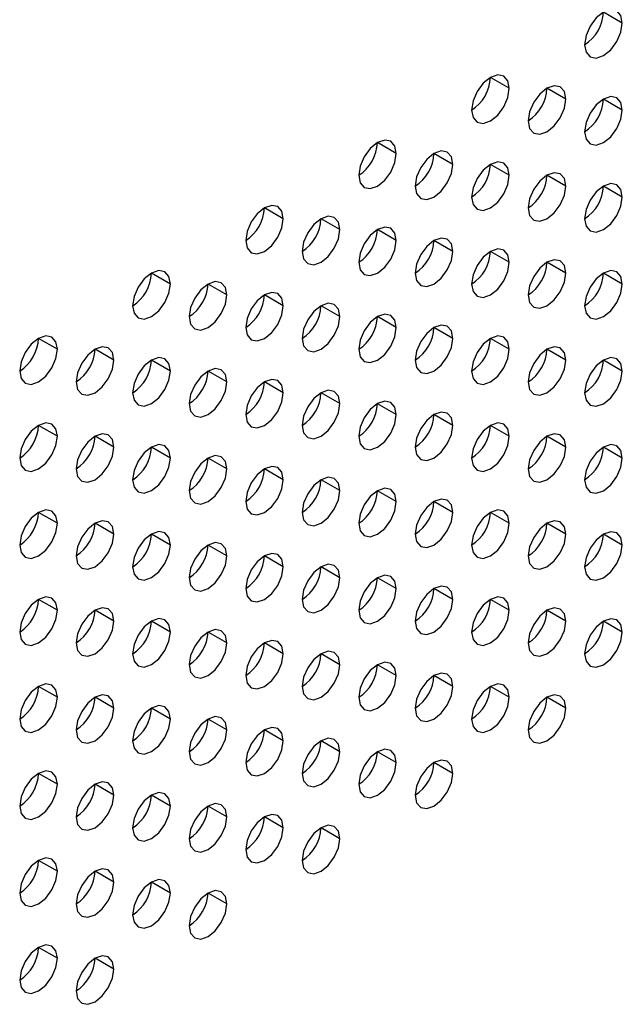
# Model space of a CAD drawing. Header units: millimetres. Extents: x 0 to 1118, y 0 to 864.
# Tile 194 of 256: x 987.28 to 989.54, y 667.89 to 671.58. Entities that reach past the tile are written whole.
import ezdxf

# ---------------------------------------------------------------- set-up
doc = ezdxf.new("R2010")
doc.units = ezdxf.units.MM

msp = doc.modelspace()

# ---------------------------------------------------------------- linework, layer by layer
at = {"color": 7, "linetype": 'Continuous', "lineweight": 25}
for p, q in [((989.5448, 671.5699), (989.4741, 671.6107)), ((989.1206, 671.325), (989.0499, 671.3658)), ((989.3327, 671.2842), (989.262, 671.325)), ((989.5448, 671.2433), (989.4741, 671.2841)), ((988.6963, 671.0801), (988.6256, 671.1209)), ((988.9084, 671.0392), (988.8377, 671.08)), ((989.1206, 670.9984), (989.0499, 671.0392)), ((989.3327, 670.9575), (989.262, 670.9984)), ((989.5448, 670.9167), (989.4741, 670.9575)), ((988.272, 670.8352), (988.2013, 670.876)), ((988.4842, 670.7943), (988.4135, 670.8351)), ((988.6963, 670.7535), (988.6256, 670.7943)), ((988.9084, 670.7126), (988.8377, 670.7534)), ((989.1206, 670.6718), (989.0499, 670.7126)), ((989.3327, 670.6309), (989.262, 670.6717)), ((987.8478, 670.5902), (987.7771, 670.6311)), ((989.5448, 670.5901), (989.4741, 670.6309)), ((988.0599, 670.5494), (987.9892, 670.5902)), ((988.272, 670.5085), (988.2013, 670.5494)), ((988.4842, 670.4677), (988.4135, 670.5085)), ((988.6963, 670.4268), (988.6256, 670.4677)), ((988.9084, 670.386), (988.8377, 670.4268)), ((987.4235, 670.3453), (987.3528, 670.3861)), ((989.1206, 670.3451), (989.0499, 670.386)), ((987.6356, 670.3045), (987.5649, 670.3453)), ((989.3327, 670.3043), (989.262, 670.3451)), ((987.8478, 670.2636), (987.7771, 670.3044)), ((989.5448, 670.2635), (989.4741, 670.3043)), ((988.0599, 670.2228), (987.9892, 670.2636)), ((988.272, 670.1819), (988.2013, 670.2227)), ((988.4842, 670.1411), (988.4135, 670.1819)), ((988.6963, 670.1002), (988.6256, 670.141)), ((988.9084, 670.0594), (988.8377, 670.1002)), ((987.4235, 670.0187), (987.3528, 670.0595)), ((989.1206, 670.0185), (989.0499, 670.0594)), ((987.6356, 669.9778), (987.5649, 670.0187)), ((989.3327, 669.9777), (989.262, 670.0185)), ((987.8478, 669.937), (987.7771, 669.9778)), ((989.5448, 669.9368), (989.4741, 669.9777)), ((988.0599, 669.8962), (987.9892, 669.937)), ((988.272, 669.8553), (988.2013, 669.8961)), ((988.4842, 669.8145), (988.4135, 669.8553)), ((988.6963, 669.7736), (988.6256, 669.8144)), ((988.9084, 669.7328), (988.8377, 669.7736)), ((987.4235, 669.6921), (987.3528, 669.7329)), ((989.1206, 669.6919), (989.0499, 669.7327)), ((987.6356, 669.6512), (987.5649, 669.692)), ((989.3327, 669.6511), (989.262, 669.6919)), ((987.8478, 669.6104), (987.7771, 669.6512)), ((989.5448, 669.6102), (989.4741, 669.651)), ((988.0599, 669.5695), (987.9892, 669.6104)), ((988.272, 669.5287), (988.2013, 669.5695)), ((988.4842, 669.4878), (988.4135, 669.5287)), ((988.6963, 669.447), (988.6256, 669.4878)), ((988.9084, 669.4061), (988.8377, 669.447)), ((987.4235, 669.3655), (987.3528, 669.4063)), ((989.1206, 669.3653), (989.0499, 669.4061)), ((987.6356, 669.3246), (987.5649, 669.3654)), ((989.3327, 669.3245), (989.262, 669.3653)), ((987.8478, 669.2838), (987.7771, 669.3246)), ((989.5448, 669.2836), (989.4741, 669.3244)), ((988.0599, 669.2429), (987.9892, 669.2837)), ((988.272, 669.2021), (988.2013, 669.2429)), ((988.4842, 669.1612), (988.4135, 669.202)), ((988.6963, 669.1204), (988.6256, 669.1612)), ((988.9084, 669.0795), (988.8377, 669.1204)), ((987.4235, 669.0388), (987.3528, 669.0797)), ((989.1206, 669.0387), (989.0499, 669.0795)), ((987.6356, 668.998), (987.5649, 669.0388)), ((989.3327, 668.9978), (989.262, 669.0387)), ((987.8478, 668.9571), (987.7771, 668.998)), ((988.0599, 668.9163), (987.9892, 668.9571)), ((988.272, 668.8755), (988.2013, 668.9163)), ((988.4842, 668.8346), (988.4135, 668.8754)), ((988.6963, 668.7938), (988.6256, 668.8346)), ((988.9084, 668.7529), (988.8377, 668.7937)), ((987.4235, 668.7122), (987.3528, 668.753)), ((987.6356, 668.6714), (987.5649, 668.7122)), ((987.8478, 668.6305), (987.7771, 668.6714)), ((988.0599, 668.5897), (987.9892, 668.6305)), ((988.272, 668.5488), (988.2013, 668.5897)), ((988.4842, 668.508), (988.4135, 668.5488)), ((987.4235, 668.3856), (987.3528, 668.4264)), ((987.6356, 668.3448), (987.5649, 668.3856)), ((987.8478, 668.3039), (987.7771, 668.3447)), ((988.0599, 668.2631), (987.9892, 668.3039)), ((987.4235, 668.059), (987.3528, 668.0998)), ((987.6356, 668.0181), (987.5649, 668.059))]:
    msp.add_line(p, q, dxfattribs=at)
at = {"color": 7, "linetype": 'Continuous', "lineweight": 25, "flags": 128}
for points in [[(989.5448, 671.5699), (989.5394, 671.5981), (989.5241, 671.6157), (989.5012, 671.6202), (989.4741, 671.6108), (989.4471, 671.5889), (989.4241, 671.558), (989.4088, 671.5226), (989.4034, 671.4883)], [(989.4034, 671.4883), (989.4088, 671.4601), (989.4241, 671.4425), (989.4471, 671.438), (989.4741, 671.4474), (989.5012, 671.4693), (989.5241, 671.5002), (989.5394, 671.5356), (989.5448, 671.5699)], [(989.1206, 671.325), (989.1152, 671.3531), (989.0999, 671.3708), (989.0769, 671.3752), (989.0499, 671.3658), (989.0228, 671.344), (988.9999, 671.3131), (988.9845, 671.2777), (988.9791, 671.2434)], [(989.3327, 671.2842), (989.3273, 671.3123), (989.312, 671.3299), (989.289, 671.3344), (989.262, 671.325), (989.2349, 671.3031), (989.212, 671.2722), (989.1967, 671.2369), (989.1913, 671.2025)], [(988.9791, 671.2434), (988.9845, 671.2152), (988.9999, 671.1976), (989.0228, 671.1931), (989.0499, 671.2025), (989.0769, 671.2244), (989.0999, 671.2553), (989.1152, 671.2906), (989.1206, 671.325)], [(989.5448, 671.2433), (989.5394, 671.2714), (989.5241, 671.2891), (989.5012, 671.2935), (989.4741, 671.2841), (989.4471, 671.2623), (989.4241, 671.2314), (989.4088, 671.196), (989.4034, 671.1617)], [(989.1913, 671.2025), (989.1967, 671.1744), (989.212, 671.1567), (989.2349, 671.1523), (989.262, 671.1617), (989.289, 671.1835), (989.312, 671.2145), (989.3273, 671.2498), (989.3327, 671.2842)], [(989.4034, 671.1617), (989.4088, 671.1335), (989.4241, 671.1159), (989.4471, 671.1114), (989.4741, 671.1208), (989.5012, 671.1427), (989.5241, 671.1736), (989.5394, 671.2089), (989.5448, 671.2433)], [(988.6963, 671.0801), (988.6909, 671.1082), (988.6756, 671.1259), (988.6526, 671.1303), (988.6256, 671.1209), (988.5985, 671.0991), (988.5756, 671.0681), (988.5603, 671.0328), (988.5549, 670.9984)], [(988.5549, 670.9984), (988.5603, 670.9703), (988.5756, 670.9527), (988.5985, 670.9482), (988.6256, 670.9576), (988.6526, 670.9794), (988.6756, 671.0104), (988.6909, 671.0457), (988.6963, 671.0801)], [(988.9084, 671.0392), (988.903, 671.0674), (988.8877, 671.085), (988.8648, 671.0895), (988.8377, 671.0801), (988.8107, 671.0582), (988.7877, 671.0273), (988.7724, 670.9919), (988.767, 670.9576)], [(988.767, 670.9576), (988.7724, 670.9294), (988.7877, 670.9118), (988.8107, 670.9073), (988.8377, 670.9168), (988.8648, 670.9386), (988.8877, 670.9695), (988.903, 671.0049), (988.9084, 671.0392)], [(989.1206, 670.9984), (989.1152, 671.0265), (989.0999, 671.0442), (989.0769, 671.0486), (989.0499, 671.0392), (989.0228, 671.0174), (988.9999, 670.9864), (988.9845, 670.9511), (988.9791, 670.9167)], [(988.9791, 670.9167), (988.9845, 670.8886), (988.9999, 670.871), (989.0228, 670.8665), (989.0499, 670.8759), (989.0769, 670.8977), (989.0999, 670.9287), (989.1152, 670.964), (989.1206, 670.9984)], [(989.3327, 670.9575), (989.3273, 670.9857), (989.312, 671.0033), (989.289, 671.0078), (989.262, 670.9984), (989.2349, 670.9765), (989.212, 670.9456), (989.1967, 670.9102), (989.1913, 670.8759)], [(989.5448, 670.9167), (989.5394, 670.9448), (989.5241, 670.9625), (989.5012, 670.9669), (989.4741, 670.9575), (989.4471, 670.9357), (989.4241, 670.9047), (989.4088, 670.8694), (989.4034, 670.835)], [(989.1913, 670.8759), (989.1967, 670.8478), (989.212, 670.8301), (989.2349, 670.8257), (989.262, 670.8351), (989.289, 670.8569), (989.312, 670.8878), (989.3273, 670.9232), (989.3327, 670.9575)], [(989.4034, 670.835), (989.4088, 670.8069), (989.4241, 670.7893), (989.4471, 670.7848), (989.4741, 670.7942), (989.5012, 670.8161), (989.5241, 670.847), (989.5394, 670.8823), (989.5448, 670.9167)], [(988.272, 670.8352), (988.2667, 670.8633), (988.2513, 670.8809), (988.2284, 670.8854), (988.2013, 670.876), (988.1743, 670.8541), (988.1513, 670.8232), (988.136, 670.7879), (988.1306, 670.7535)], [(988.1306, 670.7535), (988.136, 670.7254), (988.1513, 670.7077), (988.1743, 670.7033), (988.2013, 670.7127), (988.2284, 670.7345), (988.2513, 670.7655), (988.2667, 670.8008), (988.272, 670.8352)], [(988.4842, 670.7943), (988.4788, 670.8224), (988.4635, 670.8401), (988.4405, 670.8445), (988.4135, 670.8351), (988.3864, 670.8133), (988.3635, 670.7824), (988.3481, 670.747), (988.3427, 670.7127)], [(988.3427, 670.7127), (988.3481, 670.6845), (988.3635, 670.6669), (988.3864, 670.6624), (988.4135, 670.6718), (988.4405, 670.6937), (988.4635, 670.7246), (988.4788, 670.76), (988.4842, 670.7943)], [(988.6963, 670.7535), (988.6909, 670.7816), (988.6756, 670.7992), (988.6526, 670.8037), (988.6256, 670.7943), (988.5985, 670.7725), (988.5756, 670.7415), (988.5603, 670.7062), (988.5549, 670.6718)], [(988.5549, 670.6718), (988.5603, 670.6437), (988.5756, 670.626), (988.5985, 670.6216), (988.6256, 670.631), (988.6526, 670.6528), (988.6756, 670.6838), (988.6909, 670.7191), (988.6963, 670.7535)], [(988.9084, 670.7126), (988.903, 670.7408), (988.8877, 670.7584), (988.8648, 670.7629), (988.8377, 670.7534), (988.8107, 670.7316), (988.7877, 670.7007), (988.7724, 670.6653), (988.767, 670.631)], [(988.767, 670.631), (988.7724, 670.6028), (988.7877, 670.5852), (988.8107, 670.5807), (988.8377, 670.5901), (988.8648, 670.612), (988.8877, 670.6429), (988.903, 670.6783), (988.9084, 670.7126)], [(989.1206, 670.6718), (989.1152, 670.6999), (989.0999, 670.7175), (989.0769, 670.722), (989.0499, 670.7126), (989.0228, 670.6908), (988.9999, 670.6598), (988.9845, 670.6245), (988.9791, 670.5901)], [(988.9791, 670.5901), (988.9845, 670.562), (988.9999, 670.5443), (989.0228, 670.5399), (989.0499, 670.5493), (989.0769, 670.5711), (989.0999, 670.6021), (989.1152, 670.6374), (989.1206, 670.6718)], [(989.3327, 670.6309), (989.3273, 670.6591), (989.312, 670.6767), (989.289, 670.6812), (989.262, 670.6718), (989.2349, 670.6499), (989.212, 670.619), (989.1967, 670.5836), (989.1913, 670.5493)], [(987.8478, 670.5902), (987.8424, 670.6184), (987.8271, 670.636), (987.8041, 670.6405), (987.7771, 670.6311), (987.75, 670.6092), (987.7271, 670.5783), (987.7117, 670.5429), (987.7063, 670.5086)], [(989.1913, 670.5493), (989.1967, 670.5211), (989.212, 670.5035), (989.2349, 670.499), (989.262, 670.5084), (989.289, 670.5303), (989.312, 670.5612), (989.3273, 670.5966), (989.3327, 670.6309)], [(989.5448, 670.5901), (989.5394, 670.6182), (989.5241, 670.6359), (989.5012, 670.6403), (989.4741, 670.6309), (989.4471, 670.6091), (989.4241, 670.5781), (989.4088, 670.5428), (989.4034, 670.5084)], [(988.0599, 670.5494), (988.0545, 670.5775), (988.0392, 670.5952), (988.0163, 670.5996), (987.9892, 670.5902), (987.9621, 670.5684), (987.9392, 670.5374), (987.9239, 670.5021), (987.9185, 670.4677)], [(987.7063, 670.5086), (987.7117, 670.4804), (987.7271, 670.4628), (987.75, 670.4584), (987.7771, 670.4678), (987.8041, 670.4896), (987.8271, 670.5205), (987.8424, 670.5559), (987.8478, 670.5902)], [(988.272, 670.5085), (988.2667, 670.5367), (988.2513, 670.5543), (988.2284, 670.5588), (988.2013, 670.5494), (988.1743, 670.5275), (988.1513, 670.4966), (988.136, 670.4613), (988.1306, 670.4269)], [(989.4034, 670.5084), (989.4088, 670.4803), (989.4241, 670.4626), (989.4471, 670.4582), (989.4741, 670.4676), (989.5012, 670.4894), (989.5241, 670.5204), (989.5394, 670.5557), (989.5448, 670.5901)], [(987.9185, 670.4677), (987.9239, 670.4396), (987.9392, 670.422), (987.9621, 670.4175), (987.9892, 670.4269), (988.0163, 670.4487), (988.0392, 670.4797), (988.0545, 670.515), (988.0599, 670.5494)], [(988.4842, 670.4677), (988.4788, 670.4958), (988.4635, 670.5135), (988.4405, 670.5179), (988.4135, 670.5085), (988.3864, 670.4867), (988.3635, 670.4557), (988.3481, 670.4204), (988.3427, 670.386)], [(988.1306, 670.4269), (988.136, 670.3988), (988.1513, 670.3811), (988.1743, 670.3767), (988.2013, 670.3861), (988.2284, 670.4079), (988.2513, 670.4388), (988.2667, 670.4742), (988.272, 670.5085)], [(988.3427, 670.386), (988.3481, 670.3579), (988.3635, 670.3403), (988.3864, 670.3358), (988.4135, 670.3452), (988.4405, 670.3671), (988.4635, 670.398), (988.4788, 670.4333), (988.4842, 670.4677)], [(988.6963, 670.4268), (988.6909, 670.455), (988.6756, 670.4726), (988.6526, 670.4771), (988.6256, 670.4677), (988.5985, 670.4458), (988.5756, 670.4149), (988.5603, 670.3796), (988.5549, 670.3452)], [(988.5549, 670.3452), (988.5603, 670.3171), (988.5756, 670.2994), (988.5985, 670.295), (988.6256, 670.3044), (988.6526, 670.3262), (988.6756, 670.3571), (988.6909, 670.3925), (988.6963, 670.4268)], [(988.9084, 670.386), (988.903, 670.4141), (988.8877, 670.4318), (988.8648, 670.4362), (988.8377, 670.4268), (988.8107, 670.405), (988.7877, 670.374), (988.7724, 670.3387), (988.767, 670.3044)], [(987.4235, 670.3453), (987.4181, 670.3734), (987.4028, 670.3911), (987.3799, 670.3955), (987.3528, 670.3861), (987.3257, 670.3643), (987.3028, 670.3334), (987.2875, 670.298), (987.2821, 670.2637)], [(988.767, 670.3044), (988.7724, 670.2762), (988.7877, 670.2586), (988.8107, 670.2541), (988.8377, 670.2635), (988.8648, 670.2854), (988.8877, 670.3163), (988.903, 670.3516), (988.9084, 670.386)], [(989.1206, 670.3451), (989.1152, 670.3733), (989.0999, 670.3909), (989.0769, 670.3954), (989.0499, 670.386), (989.0228, 670.3641), (988.9999, 670.3332), (988.9845, 670.2979), (988.9791, 670.2635)], [(987.2821, 670.2637), (987.2875, 670.2355), (987.3028, 670.2179), (987.3257, 670.2134), (987.3528, 670.2228), (987.3799, 670.2447), (987.4028, 670.2756), (987.4181, 670.311), (987.4235, 670.3453)], [(987.6356, 670.3045), (987.6303, 670.3326), (987.6149, 670.3502), (987.592, 670.3547), (987.5649, 670.3453), (987.5379, 670.3235), (987.5149, 670.2925), (987.4996, 670.2572), (987.4942, 670.2228)], [(988.9791, 670.2635), (988.9845, 670.2354), (988.9999, 670.2177), (989.0228, 670.2133), (989.0499, 670.2227), (989.0769, 670.2445), (989.0999, 670.2755), (989.1152, 670.3108), (989.1206, 670.3451)], [(989.3327, 670.3043), (989.3273, 670.3324), (989.312, 670.3501), (989.289, 670.3545), (989.262, 670.3451), (989.2349, 670.3233), (989.212, 670.2924), (989.1967, 670.257), (989.1913, 670.2227)], [(987.4942, 670.2228), (987.4996, 670.1947), (987.5149, 670.177), (987.5379, 670.1726), (987.5649, 670.182), (987.592, 670.2038), (987.6149, 670.2348), (987.6303, 670.2701), (987.6356, 670.3045)], [(987.8478, 670.2636), (987.8424, 670.2918), (987.8271, 670.3094), (987.8041, 670.3139), (987.7771, 670.3044), (987.75, 670.2826), (987.7271, 670.2517), (987.7117, 670.2163), (987.7063, 670.182)], [(989.1913, 670.2227), (989.1967, 670.1945), (989.212, 670.1769), (989.2349, 670.1724), (989.262, 670.1818), (989.289, 670.2037), (989.312, 670.2346), (989.3273, 670.2699), (989.3327, 670.3043)], [(989.5448, 670.2635), (989.5394, 670.2916), (989.5241, 670.3092), (989.5012, 670.3137), (989.4741, 670.3043), (989.4471, 670.2825), (989.4241, 670.2515), (989.4088, 670.2162), (989.4034, 670.1818)], [(987.7063, 670.182), (987.7117, 670.1538), (987.7271, 670.1362), (987.75, 670.1317), (987.7771, 670.1411), (987.8041, 670.163), (987.8271, 670.1939), (987.8424, 670.2293), (987.8478, 670.2636)], [(988.0599, 670.2228), (988.0545, 670.2509), (988.0392, 670.2685), (988.0163, 670.273), (987.9892, 670.2636), (987.9621, 670.2418), (987.9392, 670.2108), (987.9239, 670.1755), (987.9185, 670.1411)], [(989.4034, 670.1818), (989.4088, 670.1537), (989.4241, 670.136), (989.4471, 670.1316), (989.4741, 670.141), (989.5012, 670.1628), (989.5241, 670.1938), (989.5394, 670.2291), (989.5448, 670.2635)], [(987.9185, 670.1411), (987.9239, 670.113), (987.9392, 670.0953), (987.9621, 670.0909), (987.9892, 670.1003), (988.0163, 670.1221), (988.0392, 670.1531), (988.0545, 670.1884), (988.0599, 670.2228)], [(988.272, 670.1819), (988.2667, 670.2101), (988.2513, 670.2277), (988.2284, 670.2322), (988.2013, 670.2228), (988.1743, 670.2009), (988.1513, 670.17), (988.136, 670.1346), (988.1306, 670.1003)], [(988.4842, 670.1411), (988.4788, 670.1692), (988.4635, 670.1869), (988.4405, 670.1913), (988.4135, 670.1819), (988.3864, 670.1601), (988.3635, 670.1291), (988.3481, 670.0938), (988.3427, 670.0594)], [(988.1306, 670.1003), (988.136, 670.0721), (988.1513, 670.0545), (988.1743, 670.05), (988.2013, 670.0594), (988.2284, 670.0813), (988.2513, 670.1122), (988.2667, 670.1476), (988.272, 670.1819)], [(988.6963, 670.1002), (988.6909, 670.1284), (988.6756, 670.146), (988.6526, 670.1505), (988.6256, 670.1411), (988.5985, 670.1192), (988.5756, 670.0883), (988.5603, 670.0529), (988.5549, 670.0186)], [(988.3427, 670.0594), (988.3481, 670.0313), (988.3635, 670.0137), (988.3864, 670.0092), (988.4135, 670.0186), (988.4405, 670.0404), (988.4635, 670.0714), (988.4788, 670.1067), (988.4842, 670.1411)], [(988.5549, 670.0186), (988.5603, 669.9904), (988.5756, 669.9728), (988.5985, 669.9683), (988.6256, 669.9778), (988.6526, 669.9996), (988.6756, 670.0305), (988.6909, 670.0659), (988.6963, 670.1002)], [(988.9084, 670.0594), (988.903, 670.0875), (988.8877, 670.1052), (988.8648, 670.1096), (988.8377, 670.1002), (988.8107, 670.0784), (988.7877, 670.0474), (988.7724, 670.0121), (988.767, 669.9777)], [(987.4235, 670.0187), (987.4181, 670.0468), (987.4028, 670.0645), (987.3799, 670.0689), (987.3528, 670.0595), (987.3257, 670.0377), (987.3028, 670.0067), (987.2875, 669.9714), (987.2821, 669.9371)], [(988.767, 669.9777), (988.7724, 669.9496), (988.7877, 669.932), (988.8107, 669.9275), (988.8377, 669.9369), (988.8648, 669.9587), (988.8877, 669.9897), (988.903, 670.025), (988.9084, 670.0594)], [(989.1206, 670.0185), (989.1152, 670.0467), (989.0999, 670.0643), (989.0769, 670.0688), (989.0499, 670.0594), (989.0228, 670.0375), (988.9999, 670.0066), (988.9845, 669.9712), (988.9791, 669.9369)], [(987.2821, 669.9371), (987.2875, 669.9089), (987.3028, 669.8913), (987.3257, 669.8868), (987.3528, 669.8962), (987.3799, 669.9181), (987.4028, 669.949), (987.4181, 669.9843), (987.4235, 670.0187)], [(987.6356, 669.9778), (987.6303, 670.006), (987.6149, 670.0236), (987.592, 670.0281), (987.5649, 670.0187), (987.5379, 669.9968), (987.5149, 669.9659), (987.4996, 669.9306), (987.4942, 669.8962)], [(988.9791, 669.9369), (988.9845, 669.9088), (988.9999, 669.8911), (989.0228, 669.8867), (989.0499, 669.8961), (989.0769, 669.9179), (989.0999, 669.9488), (989.1152, 669.9842), (989.1206, 670.0185)], [(989.3327, 669.9777), (989.3273, 670.0058), (989.312, 670.0235), (989.289, 670.0279), (989.262, 670.0185), (989.2349, 669.9967), (989.212, 669.9657), (989.1967, 669.9304), (989.1913, 669.896)], [(987.4942, 669.8962), (987.4996, 669.8681), (987.5149, 669.8504), (987.5379, 669.846), (987.5649, 669.8554), (987.592, 669.8772), (987.6149, 669.9082), (987.6303, 669.9435), (987.6356, 669.9778)], [(987.8478, 669.937), (987.8424, 669.9651), (987.8271, 669.9828), (987.8041, 669.9872), (987.7771, 669.9778), (987.75, 669.956), (987.7271, 669.9251), (987.7117, 669.8897), (987.7063, 669.8554)], [(989.1913, 669.896), (989.1967, 669.8679), (989.212, 669.8503), (989.2349, 669.8458), (989.262, 669.8552), (989.289, 669.877), (989.312, 669.908), (989.3273, 669.9433), (989.3327, 669.9777)], [(989.5448, 669.9368), (989.5394, 669.965), (989.5241, 669.9826), (989.5012, 669.9871), (989.4741, 669.9777), (989.4471, 669.9558), (989.4241, 669.9249), (989.4088, 669.8896), (989.4034, 669.8552)], [(987.7063, 669.8554), (987.7117, 669.8272), (987.7271, 669.8096), (987.75, 669.8051), (987.7771, 669.8145), (987.8041, 669.8364), (987.8271, 669.8673), (987.8424, 669.9026), (987.8478, 669.937)], [(988.0599, 669.8962), (988.0545, 669.9243), (988.0392, 669.9419), (988.0163, 669.9464), (987.9892, 669.937), (987.9621, 669.9151), (987.9392, 669.8842), (987.9239, 669.8489), (987.9185, 669.8145)], [(989.4034, 669.8552), (989.4088, 669.8271), (989.4241, 669.8094), (989.4471, 669.805), (989.4741, 669.8144), (989.5012, 669.8362), (989.5241, 669.8671), (989.5394, 669.9025), (989.5448, 669.9368)], [(987.9185, 669.8145), (987.9239, 669.7864), (987.9392, 669.7687), (987.9621, 669.7643), (987.9892, 669.7737), (988.0163, 669.7955), (988.0392, 669.8265), (988.0545, 669.8618), (988.0599, 669.8962)], [(988.272, 669.8553), (988.2667, 669.8834), (988.2513, 669.9011), (988.2284, 669.9055), (988.2013, 669.8961), (988.1743, 669.8743), (988.1513, 669.8434), (988.136, 669.808), (988.1306, 669.7737)], [(988.1306, 669.7737), (988.136, 669.7455), (988.1513, 669.7279), (988.1743, 669.7234), (988.2013, 669.7328), (988.2284, 669.7547), (988.2513, 669.7856), (988.2667, 669.8209), (988.272, 669.8553)], [(988.4842, 669.8145), (988.4788, 669.8426), (988.4635, 669.8602), (988.4405, 669.8647), (988.4135, 669.8553), (988.3864, 669.8335), (988.3635, 669.8025), (988.3481, 669.7672), (988.3427, 669.7328)], [(988.6963, 669.7736), (988.6909, 669.8018), (988.6756, 669.8194), (988.6526, 669.8238), (988.6256, 669.8144), (988.5985, 669.7926), (988.5756, 669.7617), (988.5603, 669.7263), (988.5549, 669.692)], [(988.3427, 669.7328), (988.3481, 669.7047), (988.3635, 669.687), (988.3864, 669.6826), (988.4135, 669.692), (988.4405, 669.7138), (988.4635, 669.7448), (988.4788, 669.7801), (988.4842, 669.8145)], [(988.9084, 669.7328), (988.903, 669.7609), (988.8877, 669.7785), (988.8648, 669.783), (988.8377, 669.7736), (988.8107, 669.7518), (988.7877, 669.7208), (988.7724, 669.6855), (988.767, 669.6511)], [(987.4235, 669.6921), (987.4181, 669.7202), (987.4028, 669.7379), (987.3799, 669.7423), (987.3528, 669.7329), (987.3257, 669.7111), (987.3028, 669.6801), (987.2875, 669.6448), (987.2821, 669.6104)], [(988.5549, 669.692), (988.5603, 669.6638), (988.5756, 669.6462), (988.5985, 669.6417), (988.6256, 669.6511), (988.6526, 669.673), (988.6756, 669.7039), (988.6909, 669.7393), (988.6963, 669.7736)], [(989.1206, 669.6919), (989.1152, 669.7201), (989.0999, 669.7377), (989.0769, 669.7422), (989.0499, 669.7327), (989.0228, 669.7109), (988.9999, 669.68), (988.9845, 669.6446), (988.9791, 669.6103)], [(988.767, 669.6511), (988.7724, 669.623), (988.7877, 669.6053), (988.8107, 669.6009), (988.8377, 669.6103), (988.8648, 669.6321), (988.8877, 669.6631), (988.903, 669.6984), (988.9084, 669.7328)], [(987.2821, 669.6104), (987.2875, 669.5823), (987.3028, 669.5647), (987.3257, 669.5602), (987.3528, 669.5696), (987.3799, 669.5914), (987.4028, 669.6224), (987.4181, 669.6577), (987.4235, 669.6921)], [(987.6356, 669.6512), (987.6303, 669.6794), (987.6149, 669.697), (987.592, 669.7015), (987.5649, 669.6921), (987.5379, 669.6702), (987.5149, 669.6393), (987.4996, 669.6039), (987.4942, 669.5696)], [(988.9791, 669.6103), (988.9845, 669.5821), (988.9999, 669.5645), (989.0228, 669.56), (989.0499, 669.5694), (989.0769, 669.5913), (989.0999, 669.6222), (989.1152, 669.6576), (989.1206, 669.6919)], [(989.3327, 669.6511), (989.3273, 669.6792), (989.312, 669.6969), (989.289, 669.7013), (989.262, 669.6919), (989.2349, 669.6701), (989.212, 669.6391), (989.1967, 669.6038), (989.1913, 669.5694)], [(987.4942, 669.5696), (987.4996, 669.5414), (987.5149, 669.5238), (987.5379, 669.5193), (987.5649, 669.5288), (987.592, 669.5506), (987.6149, 669.5815), (987.6303, 669.6169), (987.6356, 669.6512)], [(987.8478, 669.6104), (987.8424, 669.6385), (987.8271, 669.6562), (987.8041, 669.6606), (987.7771, 669.6512), (987.75, 669.6294), (987.7271, 669.5984), (987.7117, 669.5631), (987.7063, 669.5287)], [(989.1913, 669.5694), (989.1967, 669.5413), (989.212, 669.5236), (989.2349, 669.5192), (989.262, 669.5286), (989.289, 669.5504), (989.312, 669.5814), (989.3273, 669.6167), (989.3327, 669.6511)], [(989.5448, 669.6102), (989.5394, 669.6384), (989.5241, 669.656), (989.5012, 669.6605), (989.4741, 669.6511), (989.4471, 669.6292), (989.4241, 669.5983), (989.4088, 669.5629), (989.4034, 669.5286)], [(987.7063, 669.5287), (987.7117, 669.5006), (987.7271, 669.483), (987.75, 669.4785), (987.7771, 669.4879), (987.8041, 669.5097), (987.8271, 669.5407), (987.8424, 669.576), (987.8478, 669.6104)], [(988.0599, 669.5695), (988.0545, 669.5977), (988.0392, 669.6153), (988.0163, 669.6198), (987.9892, 669.6104), (987.9621, 669.5885), (987.9392, 669.5576), (987.9239, 669.5222), (987.9185, 669.4879)], [(989.4034, 669.5286), (989.4088, 669.5004), (989.4241, 669.4828), (989.4471, 669.4783), (989.4741, 669.4877), (989.5012, 669.5096), (989.5241, 669.5405), (989.5394, 669.5759), (989.5448, 669.6102)], [(987.9185, 669.4879), (987.9239, 669.4598), (987.9392, 669.4421), (987.9621, 669.4377), (987.9892, 669.4471), (988.0163, 669.4689), (988.0392, 669.4998), (988.0545, 669.5352), (988.0599, 669.5695)], [(988.272, 669.5287), (988.2667, 669.5568), (988.2513, 669.5745), (988.2284, 669.5789), (988.2013, 669.5695), (988.1743, 669.5477), (988.1513, 669.5167), (988.136, 669.4814), (988.1306, 669.447)], [(988.1306, 669.447), (988.136, 669.4189), (988.1513, 669.4013), (988.1743, 669.3968), (988.2013, 669.4062), (988.2284, 669.4281), (988.2513, 669.459), (988.2667, 669.4943), (988.272, 669.5287)], [(988.4842, 669.4878), (988.4788, 669.516), (988.4635, 669.5336), (988.4405, 669.5381), (988.4135, 669.5287), (988.3864, 669.5068), (988.3635, 669.4759), (988.3481, 669.4406), (988.3427, 669.4062)], [(988.3427, 669.4062), (988.3481, 669.3781), (988.3635, 669.3604), (988.3864, 669.356), (988.4135, 669.3654), (988.4405, 669.3872), (988.4635, 669.4181), (988.4788, 669.4535), (988.4842, 669.4878)], [(988.6963, 669.447), (988.6909, 669.4751), (988.6756, 669.4928), (988.6526, 669.4972), (988.6256, 669.4878), (988.5985, 669.466), (988.5756, 669.435), (988.5603, 669.3997), (988.5549, 669.3654)], [(988.5549, 669.3654), (988.5603, 669.3372), (988.5756, 669.3196), (988.5985, 669.3151), (988.6256, 669.3245), (988.6526, 669.3464), (988.6756, 669.3773), (988.6909, 669.4126), (988.6963, 669.447)], [(988.9084, 669.4061), (988.903, 669.4343), (988.8877, 669.4519), (988.8648, 669.4564), (988.8377, 669.447), (988.8107, 669.4251), (988.7877, 669.3942), (988.7724, 669.3589), (988.767, 669.3245)], [(987.4235, 669.3655), (987.4181, 669.3936), (987.4028, 669.4112), (987.3799, 669.4157), (987.3528, 669.4063), (987.3257, 669.3845), (987.3028, 669.3535), (987.2875, 669.3182), (987.2821, 669.2838)], [(989.1206, 669.3653), (989.1152, 669.3934), (989.0999, 669.4111), (989.0769, 669.4155), (989.0499, 669.4061), (989.0228, 669.3843), (988.9999, 669.3534), (988.9845, 669.318), (988.9791, 669.2837)], [(987.6356, 669.3246), (987.6303, 669.3528), (987.6149, 669.3704), (987.592, 669.3749), (987.5649, 669.3654), (987.5379, 669.3436), (987.5149, 669.3127), (987.4996, 669.2773), (987.4942, 669.243)], [(988.767, 669.3245), (988.7724, 669.2964), (988.7877, 669.2787), (988.8107, 669.2743), (988.8377, 669.2837), (988.8648, 669.3055), (988.8877, 669.3365), (988.903, 669.3718), (988.9084, 669.4061)], [(989.3327, 669.3245), (989.3273, 669.3526), (989.312, 669.3702), (989.289, 669.3747), (989.262, 669.3653), (989.2349, 669.3434), (989.212, 669.3125), (989.1967, 669.2772), (989.1913, 669.2428)], [(987.2821, 669.2838), (987.2875, 669.2557), (987.3028, 669.238), (987.3257, 669.2336), (987.3528, 669.243), (987.3799, 669.2648), (987.4028, 669.2958), (987.4181, 669.3311), (987.4235, 669.3655)], [(988.9791, 669.2837), (988.9845, 669.2555), (988.9999, 669.2379), (989.0228, 669.2334), (989.0499, 669.2428), (989.0769, 669.2647), (989.0999, 669.2956), (989.1152, 669.3309), (989.1206, 669.3653)], [(987.4942, 669.243), (987.4996, 669.2148), (987.5149, 669.1972), (987.5379, 669.1927), (987.5649, 669.2021), (987.592, 669.224), (987.6149, 669.2549), (987.6303, 669.2903), (987.6356, 669.3246)], [(987.8478, 669.2838), (987.8424, 669.3119), (987.8271, 669.3295), (987.8041, 669.334), (987.7771, 669.3246), (987.75, 669.3028), (987.7271, 669.2718), (987.7117, 669.2365), (987.7063, 669.2021)], [(989.1913, 669.2428), (989.1967, 669.2147), (989.212, 669.197), (989.2349, 669.1926), (989.262, 669.202), (989.289, 669.2238), (989.312, 669.2548), (989.3273, 669.2901), (989.3327, 669.3245)], [(989.5448, 669.2836), (989.5394, 669.3117), (989.5241, 669.3294), (989.5012, 669.3338), (989.4741, 669.3244), (989.4471, 669.3026), (989.4241, 669.2717), (989.4088, 669.2363), (989.4034, 669.202)], [(987.7063, 669.2021), (987.7117, 669.174), (987.7271, 669.1563), (987.75, 669.1519), (987.7771, 669.1613), (987.8041, 669.1831), (987.8271, 669.2141), (987.8424, 669.2494), (987.8478, 669.2838)], [(988.0599, 669.2429), (988.0545, 669.2711), (988.0392, 669.2887), (988.0163, 669.2932), (987.9892, 669.2838), (987.9621, 669.2619), (987.9392, 669.231), (987.9239, 669.1956), (987.9185, 669.1613)], [(989.4034, 669.202), (989.4088, 669.1738), (989.4241, 669.1562), (989.4471, 669.1517), (989.4741, 669.1611), (989.5012, 669.183), (989.5241, 669.2139), (989.5394, 669.2493), (989.5448, 669.2836)], [(987.9185, 669.1613), (987.9239, 669.1331), (987.9392, 669.1155), (987.9621, 669.111), (987.9892, 669.1204), (988.0163, 669.1423), (988.0392, 669.1732), (988.0545, 669.2086), (988.0599, 669.2429)], [(988.272, 669.2021), (988.2667, 669.2302), (988.2513, 669.2479), (988.2284, 669.2523), (988.2013, 669.2429), (988.1743, 669.2211), (988.1513, 669.1901), (988.136, 669.1548), (988.1306, 669.1204)], [(988.1306, 669.1204), (988.136, 669.0923), (988.1513, 669.0746), (988.1743, 669.0702), (988.2013, 669.0796), (988.2284, 669.1014), (988.2513, 669.1324), (988.2667, 669.1677), (988.272, 669.2021)], [(988.4842, 669.1612), (988.4788, 669.1894), (988.4635, 669.207), (988.4405, 669.2115), (988.4135, 669.2021), (988.3864, 669.1802), (988.3635, 669.1493), (988.3481, 669.1139), (988.3427, 669.0796)], [(988.3427, 669.0796), (988.3481, 669.0514), (988.3635, 669.0338), (988.3864, 669.0293), (988.4135, 669.0388), (988.4405, 669.0606), (988.4635, 669.0915), (988.4788, 669.1269), (988.4842, 669.1612)], [(988.6963, 669.1204), (988.6909, 669.1485), (988.6756, 669.1662), (988.6526, 669.1706), (988.6256, 669.1612), (988.5985, 669.1394), (988.5756, 669.1084), (988.5603, 669.0731), (988.5549, 669.0387)], [(988.5549, 669.0387), (988.5603, 669.0106), (988.5756, 668.993), (988.5985, 668.9885), (988.6256, 668.9979), (988.6526, 669.0197), (988.6756, 669.0507), (988.6909, 669.086), (988.6963, 669.1204)], [(988.9084, 669.0795), (988.903, 669.1077), (988.8877, 669.1253), (988.8648, 669.1298), (988.8377, 669.1204), (988.8107, 669.0985), (988.7877, 669.0676), (988.7724, 669.0322), (988.767, 668.9979)], [(987.4235, 669.0388), (987.4181, 669.067), (987.4028, 669.0846), (987.3799, 669.0891), (987.3528, 669.0797), (987.3257, 669.0578), (987.3028, 669.0269), (987.2875, 668.9916), (987.2821, 668.9572)], [(988.767, 668.9979), (988.7724, 668.9697), (988.7877, 668.9521), (988.8107, 668.9477), (988.8377, 668.9571), (988.8648, 668.9789), (988.8877, 669.0098), (988.903, 669.0452), (988.9084, 669.0795)], [(989.1206, 669.0387), (989.1152, 669.0668), (989.0999, 669.0845), (989.0769, 669.0889), (989.0499, 669.0795), (989.0228, 669.0577), (988.9999, 669.0267), (988.9845, 668.9914), (988.9791, 668.957)], [(987.2821, 668.9572), (987.2875, 668.9291), (987.3028, 668.9114), (987.3257, 668.907), (987.3528, 668.9164), (987.3799, 668.9382), (987.4028, 668.9691), (987.4181, 669.0045), (987.4235, 669.0388)], [(987.6356, 668.998), (987.6303, 669.0261), (987.6149, 669.0438), (987.592, 669.0482), (987.5649, 669.0388), (987.5379, 669.017), (987.5149, 668.986), (987.4996, 668.9507), (987.4942, 668.9164)], [(988.9791, 668.957), (988.9845, 668.9289), (988.9999, 668.9113), (989.0228, 668.9068), (989.0499, 668.9162), (989.0769, 668.938), (989.0999, 668.969), (989.1152, 669.0043), (989.1206, 669.0387)], [(989.3327, 668.9978), (989.3273, 669.026), (989.312, 669.0436), (989.289, 669.0481), (989.262, 669.0387), (989.2349, 669.0168), (989.212, 668.9859), (989.1967, 668.9506), (989.1913, 668.9162)], [(987.8478, 668.9571), (987.8424, 668.9853), (987.8271, 669.0029), (987.8041, 669.0074), (987.7771, 668.998), (987.75, 668.9761), (987.7271, 668.9452), (987.7117, 668.9099), (987.7063, 668.8755)], [(987.4942, 668.9164), (987.4996, 668.8882), (987.5149, 668.8706), (987.5379, 668.8661), (987.5649, 668.8755), (987.592, 668.8974), (987.6149, 668.9283), (987.6303, 668.9636), (987.6356, 668.998)], [(988.0599, 668.9163), (988.0545, 668.9444), (988.0392, 668.9621), (988.0163, 668.9665), (987.9892, 668.9571), (987.9621, 668.9353), (987.9392, 668.9044), (987.9239, 668.869), (987.9185, 668.8347)], [(989.1913, 668.9162), (989.1967, 668.8881), (989.212, 668.8704), (989.2349, 668.866), (989.262, 668.8754), (989.289, 668.8972), (989.312, 668.9281), (989.3273, 668.9635), (989.3327, 668.9978)], [(987.7063, 668.8755), (987.7117, 668.8474), (987.7271, 668.8297), (987.75, 668.8253), (987.7771, 668.8347), (987.8041, 668.8565), (987.8271, 668.8875), (987.8424, 668.9228), (987.8478, 668.9571)], [(987.9185, 668.8347), (987.9239, 668.8065), (987.9392, 668.7889), (987.9621, 668.7844), (987.9892, 668.7938), (988.0163, 668.8157), (988.0392, 668.8466), (988.0545, 668.8819), (988.0599, 668.9163)], [(988.272, 668.8755), (988.2667, 668.9036), (988.2513, 668.9212), (988.2284, 668.9257), (988.2013, 668.9163), (988.1743, 668.8945), (988.1513, 668.8635), (988.136, 668.8282), (988.1306, 668.7938)], [(988.1306, 668.7938), (988.136, 668.7657), (988.1513, 668.748), (988.1743, 668.7436), (988.2013, 668.753), (988.2284, 668.7748), (988.2513, 668.8058), (988.2667, 668.8411), (988.272, 668.8755)], [(988.4842, 668.8346), (988.4788, 668.8627), (988.4635, 668.8804), (988.4405, 668.8848), (988.4135, 668.8754), (988.3864, 668.8536), (988.3635, 668.8227), (988.3481, 668.7873), (988.3427, 668.753)], [(988.3427, 668.753), (988.3481, 668.7248), (988.3635, 668.7072), (988.3864, 668.7027), (988.4135, 668.7121), (988.4405, 668.734), (988.4635, 668.7649), (988.4788, 668.8003), (988.4842, 668.8346)], [(988.6963, 668.7938), (988.6909, 668.8219), (988.6756, 668.8395), (988.6526, 668.844), (988.6256, 668.8346), (988.5985, 668.8128), (988.5756, 668.7818), (988.5603, 668.7465), (988.5549, 668.7121)], [(988.5549, 668.7121), (988.5603, 668.684), (988.5756, 668.6663), (988.5985, 668.6619), (988.6256, 668.6713), (988.6526, 668.6931), (988.6756, 668.7241), (988.6909, 668.7594), (988.6963, 668.7938)], [(988.9084, 668.7529), (988.903, 668.7811), (988.8877, 668.7987), (988.8648, 668.8032), (988.8377, 668.7937), (988.8107, 668.7719), (988.7877, 668.741), (988.7724, 668.7056), (988.767, 668.6713)], [(987.4235, 668.7122), (987.4181, 668.7404), (987.4028, 668.758), (987.3799, 668.7625), (987.3528, 668.7531), (987.3257, 668.7312), (987.3028, 668.7003), (987.2875, 668.6649), (987.2821, 668.6306)], [(988.767, 668.6713), (988.7724, 668.6431), (988.7877, 668.6255), (988.8107, 668.621), (988.8377, 668.6304), (988.8648, 668.6523), (988.8877, 668.6832), (988.903, 668.7186), (988.9084, 668.7529)], [(987.2821, 668.6306), (987.2875, 668.6024), (987.3028, 668.5848), (987.3257, 668.5803), (987.3528, 668.5898), (987.3799, 668.6116), (987.4028, 668.6425), (987.4181, 668.6779), (987.4235, 668.7122)], [(987.6356, 668.6714), (987.6303, 668.6995), (987.6149, 668.7172), (987.592, 668.7216), (987.5649, 668.7122), (987.5379, 668.6904), (987.5149, 668.6594), (987.4996, 668.6241), (987.4942, 668.5897)], [(987.4942, 668.5897), (987.4996, 668.5616), (987.5149, 668.544), (987.5379, 668.5395), (987.5649, 668.5489), (987.592, 668.5707), (987.6149, 668.6017), (987.6303, 668.637), (987.6356, 668.6714)], [(987.8478, 668.6305), (987.8424, 668.6587), (987.8271, 668.6763), (987.8041, 668.6808), (987.7771, 668.6714), (987.75, 668.6495), (987.7271, 668.6186), (987.7117, 668.5832), (987.7063, 668.5489)], [(988.0599, 668.5897), (988.0545, 668.6178), (988.0392, 668.6355), (988.0163, 668.6399), (987.9892, 668.6305), (987.9621, 668.6087), (987.9392, 668.5777), (987.9239, 668.5424), (987.9185, 668.508)], [(987.7063, 668.5489), (987.7117, 668.5208), (987.7271, 668.5031), (987.75, 668.4987), (987.7771, 668.5081), (987.8041, 668.5299), (987.8271, 668.5608), (987.8424, 668.5962), (987.8478, 668.6305)], [(988.272, 668.5488), (988.2667, 668.577), (988.2513, 668.5946), (988.2284, 668.5991), (988.2013, 668.5897), (988.1743, 668.5678), (988.1513, 668.5369), (988.136, 668.5016), (988.1306, 668.4672)], [(987.9185, 668.508), (987.9239, 668.4799), (987.9392, 668.4623), (987.9621, 668.4578), (987.9892, 668.4672), (988.0163, 668.489), (988.0392, 668.52), (988.0545, 668.5553), (988.0599, 668.5897)], [(988.4842, 668.508), (988.4788, 668.5361), (988.4635, 668.5538), (988.4405, 668.5582), (988.4135, 668.5488), (988.3864, 668.527), (988.3635, 668.496), (988.3481, 668.4607), (988.3427, 668.4264)], [(988.1306, 668.4672), (988.136, 668.4391), (988.1513, 668.4214), (988.1743, 668.417), (988.2013, 668.4264), (988.2284, 668.4482), (988.2513, 668.4791), (988.2667, 668.5145), (988.272, 668.5488)], [(988.3427, 668.4264), (988.3481, 668.3982), (988.3635, 668.3806), (988.3864, 668.3761), (988.4135, 668.3855), (988.4405, 668.4074), (988.4635, 668.4383), (988.4788, 668.4736), (988.4842, 668.508)], [(987.4235, 668.3856), (987.4181, 668.4138), (987.4028, 668.4314), (987.3799, 668.4358), (987.3528, 668.4264), (987.3257, 668.4046), (987.3028, 668.3737), (987.2875, 668.3383), (987.2821, 668.304)], [(987.2821, 668.304), (987.2875, 668.2758), (987.3028, 668.2582), (987.3257, 668.2537), (987.3528, 668.2631), (987.3799, 668.285), (987.4028, 668.3159), (987.4181, 668.3513), (987.4235, 668.3856)], [(987.6356, 668.3448), (987.6303, 668.3729), (987.6149, 668.3905), (987.592, 668.395), (987.5649, 668.3856), (987.5379, 668.3638), (987.5149, 668.3328), (987.4996, 668.2975), (987.4942, 668.2631)], [(987.4942, 668.2631), (987.4996, 668.235), (987.5149, 668.2173), (987.5379, 668.2129), (987.5649, 668.2223), (987.592, 668.2441), (987.6149, 668.2751), (987.6303, 668.3104), (987.6356, 668.3448)], [(987.8478, 668.3039), (987.8424, 668.3321), (987.8271, 668.3497), (987.8041, 668.3542), (987.7771, 668.3448), (987.75, 668.3229), (987.7271, 668.292), (987.7117, 668.2566), (987.7063, 668.2223)], [(987.7063, 668.2223), (987.7117, 668.1941), (987.7271, 668.1765), (987.75, 668.172), (987.7771, 668.1814), (987.8041, 668.2033), (987.8271, 668.2342), (987.8424, 668.2696), (987.8478, 668.3039)], [(988.0599, 668.2631), (988.0545, 668.2912), (988.0392, 668.3089), (988.0163, 668.3133), (987.9892, 668.3039), (987.9621, 668.2821), (987.9392, 668.2511), (987.9239, 668.2158), (987.9185, 668.1814)], [(987.9185, 668.1814), (987.9239, 668.1533), (987.9392, 668.1356), (987.9621, 668.1312), (987.9892, 668.1406), (988.0163, 668.1624), (988.0392, 668.1934), (988.0545, 668.2287), (988.0599, 668.2631)], [(987.4235, 668.059), (987.4181, 668.0871), (987.4028, 668.1048), (987.3799, 668.1092), (987.3528, 668.0998), (987.3257, 668.078), (987.3028, 668.047), (987.2875, 668.0117), (987.2821, 667.9774)], [(987.2821, 667.9774), (987.2875, 667.9492), (987.3028, 667.9316), (987.3257, 667.9271), (987.3528, 667.9365), (987.3799, 667.9584), (987.4028, 667.9893), (987.4181, 668.0246), (987.4235, 668.059)], [(987.6356, 668.0181), (987.6303, 668.0463), (987.6149, 668.0639), (987.592, 668.0684), (987.5649, 668.059), (987.5379, 668.0371), (987.5149, 668.0062), (987.4996, 667.9709), (987.4942, 667.9365)], [(987.4942, 667.9365), (987.4996, 667.9084), (987.5149, 667.8907), (987.5379, 667.8863), (987.5649, 667.8957), (987.592, 667.9175), (987.6149, 667.9485), (987.6303, 667.9838), (987.6356, 668.0181)]]:
    msp.add_lwpolyline(points, dxfattribs=at)
at = {"color": 7, "linetype": 'Continuous', "lineweight": 25}
for centre in [(989.3206, 671.6177), (988.8963, 671.3728), (989.1085, 671.332), (989.3206, 671.2911), (988.4721, 671.1279), (988.6842, 671.087), (988.8963, 671.0462), (989.1085, 671.0053), (989.3206, 670.9645), (988.0478, 670.883), (988.2599, 670.8421), (988.4721, 670.8013), (988.6842, 670.7604), (988.8963, 670.7196), (989.1085, 670.6787), (987.6235, 670.638), (989.3206, 670.6379), (987.8357, 670.5972), (988.0478, 670.5563), (988.2599, 670.5155), (988.4721, 670.4746), (988.6842, 670.4338), (987.1993, 670.3931), (988.8963, 670.393), (987.4114, 670.3523), (989.1085, 670.3521), (987.6235, 670.3114), (989.3206, 670.3113), (987.8357, 670.2706), (988.0478, 670.2297), (988.2599, 670.1889), (988.4721, 670.148), (988.6842, 670.1072), (987.1993, 670.0665), (988.8963, 670.0663), (987.4114, 670.0257), (989.1085, 670.0255), (987.6235, 669.9848), (989.3206, 669.9846), (987.8357, 669.944), (988.0478, 669.9031), (988.2599, 669.8623), (988.4721, 669.8214), (988.6842, 669.7806), (987.1993, 669.7399), (988.8963, 669.7397), (987.4114, 669.699), (989.1085, 669.6989), (987.6235, 669.6582), (989.3206, 669.658), (987.8357, 669.6173), (988.0478, 669.5765), (988.2599, 669.5356), (988.4721, 669.4948), (988.6842, 669.454), (987.1993, 669.4133), (988.8963, 669.4131), (987.4114, 669.3724), (989.1085, 669.3723), (987.6235, 669.3316), (989.3206, 669.3314), (987.8357, 669.2907), (988.0478, 669.2499), (988.2599, 669.209), (988.4721, 669.1682), (988.6842, 669.1273), (987.1993, 669.0866), (988.8963, 669.0865), (987.4114, 669.0458), (989.1085, 669.0456), (987.6235, 669.005), (987.8357, 668.9641), (988.0478, 668.9233), (988.2599, 668.8824), (988.4721, 668.8416), (988.6842, 668.8007), (987.1993, 668.76), (987.4114, 668.7192), (987.6235, 668.6783), (987.8357, 668.6375), (988.0478, 668.5966), (988.2599, 668.5558), (987.1993, 668.4334), (987.4114, 668.3926), (987.6235, 668.3517), (987.8357, 668.3109), (987.1993, 668.1068), (987.4114, 668.066)]:
    msp.add_arc(centre, 0.1537, 302.6055, 357.3945, dxfattribs=at)

doc.saveas('drawing.dxf')
